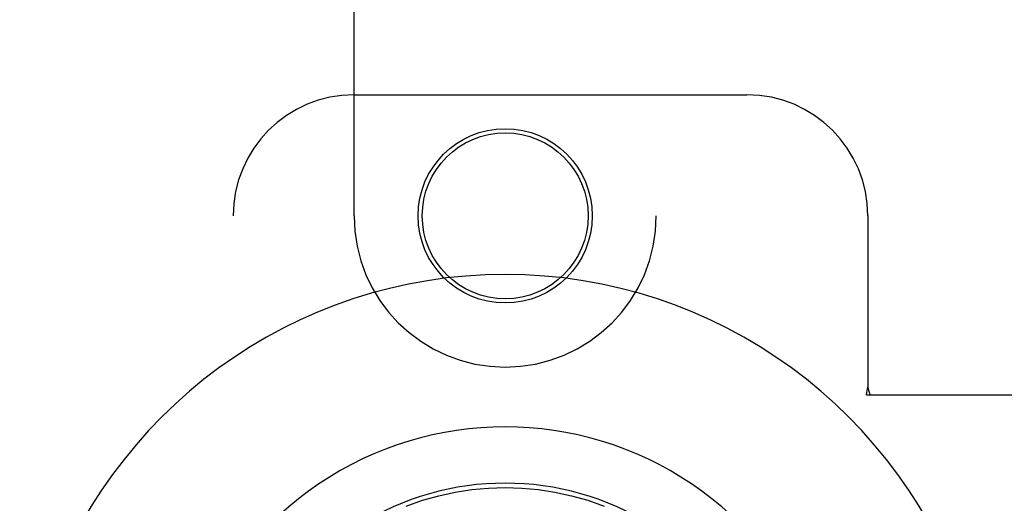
# Model space of a CAD drawing. Header units: inches. Extents: x 0 to 207, y 0 to 134.
# Tile 59 of 78: x 92.18 to 94.216, y 67.472 to 68.471. Entities that reach past the tile are written whole.
import ezdxf

# ---------------------------------------------------------------- set-up
doc = ezdxf.new("R2010")
doc.units = ezdxf.units.IN
doc.header["$LTSCALE"] = 11.383625
doc.header["$MEASUREMENT"] = 0
doc.linetypes.add('HIDDEN', pattern=[0.2, 0.1, -0.1])
doc.layers.add('RIGHTHAND_DOOR_ASSEMBLY', color=7, linetype='CONTINUOUS')

msp = doc.modelspace()

# ---------------------------------------------------------------- linework, layer by layer
at = {"layer": 'RIGHTHAND_DOOR_ASSEMBLY', "color": 8, "linetype": 'HIDDEN'}
for p, q in [((92.8714, 68.0661), (92.8714, 69.9236)), ((93.4964, 69.9236), (93.4964, 68.0661)), ((92.8714, 68.3161), (93.6839, 68.3161)), ((92.6214, 65.8161), (92.6214, 68.0661)), ((93.9339, 68.0661), (93.9339, 67.713)), ((93.9309, 67.6961), (93.9339, 67.713)), ((93.9383, 67.6961), (93.9339, 67.713)), ((93.9309, 67.6961), (94.2518, 67.6961))]:
    msp.add_line(p, q, dxfattribs=at)
at = {"layer": 'RIGHTHAND_DOOR_ASSEMBLY', "color": 7, "linetype": 'Continuous'}
for points in [[(92.9791, 67.4666), (93.0128, 67.4784), (93.0467, 67.4879), (93.0806, 67.4953), (93.1146, 67.5005), (93.1492, 67.5037), (93.1839, 67.5047)], [(93.1839, 67.5047), (93.2182, 67.5037), (93.2525, 67.5006), (93.2869, 67.4953), (93.3211, 67.4879), (93.355, 67.4784), (93.3886, 67.4666)]]:
    msp.add_lwpolyline(points, dxfattribs=at)
at = {"layer": 'RIGHTHAND_DOOR_ASSEMBLY', "color": 8, "linetype": 'HIDDEN'}
for radius in [0.18, 0.1715]:
    msp.add_circle((93.1839, 68.0661), radius, dxfattribs=at)
for centre, radius, start, end in [((92.8714, 68.0661), 0.25, 90, 180), ((93.6839, 68.0661), 0.25, 0, 90), ((93.1839, 68.0661), 0.3125, 180, 360)]:
    msp.add_arc(centre, radius, start, end, dxfattribs=at)
at = {"layer": 'RIGHTHAND_DOOR_ASSEMBLY', "color": 7, "linetype": 'Continuous'}
for radius, start, end in [(1.0039, 305.5066, 234.4934), (0.689, 347.9703, 192.0297), (0.5727, 353.9465, 186.0535)]:
    msp.add_arc((93.1839, 66.9411), radius, start, end, dxfattribs=at)

doc.saveas('drawing.dxf')
